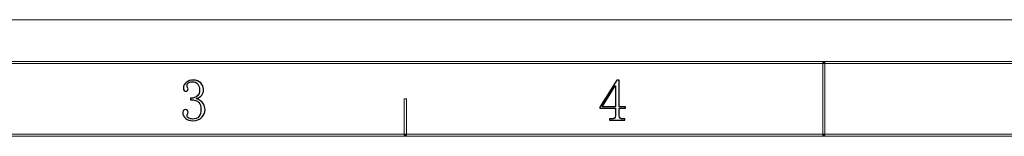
# Model space of a CAD drawing. Header units: millimetres. Extents: x -420 to 420, y -297 to 297.
# Tile 98 of 203: x -189 to 42, y 270 to 297. Entities that reach past the tile are written whole.
import ezdxf

# ---------------------------------------------------------------- set-up
doc = ezdxf.new("R2010")
doc.units = ezdxf.units.MM
doc.header["$MEASUREMENT"] = 0
doc.layers.add('layer 1', color=7, linetype='Continuous')

msp = doc.modelspace()

# ---------------------------------------------------------------- linework, layer by layer
at = {"layer": 'layer 1', "lineweight": 9}
msp.add_open_spline([(-420.4338, 296.9891), (-420.4338, 296.9891), (420.1294, 296.9891), (420.1294, 296.9891)], degree=3, dxfattribs=at)
msp.add_open_spline([(-420.4338, 296.9891), (-420.4338, 296.9891), (420.1294, 296.9891), (420.1294, 296.9891)], degree=3, dxfattribs=at)
msp.add_open_spline([(-420.4338, 296.9891), (-420.4338, 296.9891), (420.1294, 296.9891), (420.1294, 296.9891)], degree=3, dxfattribs=at)
msp.add_open_spline([(-420.4338, 296.9891), (-420.4338, 296.9891), (420.1294, 296.9891), (420.1294, 296.9891)], degree=3, dxfattribs=at)
msp.add_open_spline([(-420.4338, 296.9891), (-420.4338, 296.9891), (420.1294, 296.9891), (420.1294, 296.9891)], degree=3, dxfattribs=at)
msp.add_open_spline([(-420.4338, 296.9891), (-420.4338, 296.9891), (420.1294, 296.9891), (420.1294, 296.9891)], degree=3, dxfattribs=at)
msp.add_open_spline([(-420.4338, 296.9891), (-420.4338, 296.9891), (420.1294, 296.9891), (420.1294, 296.9891)], degree=3, dxfattribs=at)
msp.add_open_spline([(-420.4338, 296.9891), (-420.4338, 296.9891), (420.1294, 296.9891), (420.1294, 296.9891)], degree=3, dxfattribs=at)
msp.add_open_spline([(-420.4338, 296.9891), (-420.4338, 296.9891), (420.1294, 296.9891), (420.1294, 296.9891)], degree=3, dxfattribs=at)
msp.add_open_spline([(-420.4338, 296.9891), (-420.4338, 296.9891), (420.1294, 296.9891), (420.1294, 296.9891)], degree=3, dxfattribs=at)
msp.add_open_spline([(-420.4338, 296.9891), (-420.4338, 296.9891), (420.1294, 296.9891), (420.1294, 296.9891)], degree=3, dxfattribs=at)
msp.add_open_spline([(-420.4338, 296.9891), (-420.4338, 296.9891), (420.1294, 296.9891), (420.1294, 296.9891)], degree=3, dxfattribs=at)
msp.add_open_spline([(-420.4338, 296.9891), (-420.4338, 296.9891), (420.1294, 296.9891), (420.1294, 296.9891)], degree=3, dxfattribs=at)
msp.add_open_spline([(-420.4338, 296.9891), (-420.4338, 296.9891), (420.1294, 296.9891), (420.1294, 296.9891)], degree=3, dxfattribs=at)
msp.add_open_spline([(-420.4338, 296.9891), (-420.4338, 296.9891), (420.1294, 296.9891), (420.1294, 296.9891)], degree=3, dxfattribs=at)
msp.add_open_spline([(-420.4338, 296.9891), (-420.4338, 296.9891), (420.1294, 296.9891), (420.1294, 296.9891)], degree=3, dxfattribs=at)
msp.add_open_spline([(-420.4338, 296.9891), (-420.4338, 296.9891), (420.1294, 296.9891), (420.1294, 296.9891)], degree=3, dxfattribs=at)
msp.add_open_spline([(-420.4338, 296.9891), (-420.4338, 296.9891), (420.1294, 296.9891), (420.1294, 296.9891)], degree=3, dxfattribs=at)
msp.add_open_spline([(-420.4338, 296.9891), (-420.4338, 296.9891), (420.1294, 296.9891), (420.1294, 296.9891)], degree=3, dxfattribs=at)
msp.add_open_spline([(-420.4338, 296.9891), (-420.4338, 296.9891), (420.1294, 296.9891), (420.1294, 296.9891)], degree=3, dxfattribs=at)
msp.add_open_spline([(-420.4338, 296.9891), (-420.4338, 296.9891), (420.1294, 296.9891), (420.1294, 296.9891)], degree=3, dxfattribs=at)
for points in [[(-410.439, 286.7332), (-410.439, 286.7332), (-410.439, 287.2336), (-410.439, 287.2336), (-410.439, 287.2336), (-410.439, 287.2336), (410.1346, 287.2336), (410.1346, 287.2336), (410.1346, 287.2336), (410.1346, 287.2336), (410.1346, 286.7332), (410.1346, 286.7332), (410.1346, 286.7332), (410.1346, 286.7332), (-410.439, 286.7332), (-410.439, 286.7332)], [(0.0978, 269.9737), (0.0978, 269.9737), (-0.4021, 269.9737), (-0.4021, 269.9737), (-0.4021, 269.9737), (-0.4021, 269.9737), (-0.4021, 286.9833), (-0.4021, 286.9833), (-0.4021, 286.9833), (-0.4021, 286.9833), (0.0978, 286.9833), (0.0978, 286.9833), (0.0978, 286.9833), (0.0978, 286.9833), (0.0978, 269.9737), (0.0978, 269.9737)], [(-98.2261, 269.9737), (-98.2261, 269.9737), (-98.726, 269.9737), (-98.726, 269.9737), (-98.726, 269.9737), (-98.726, 269.9737), (-98.726, 278.4785), (-98.726, 278.4785), (-98.726, 278.4785), (-98.726, 278.4785), (-98.2261, 278.4785), (-98.2261, 278.4785), (-98.2261, 278.4785), (-98.2261, 278.4785), (-98.2261, 269.9737), (-98.2261, 269.9737)], [(-393.4478, 269.7236), (-393.4478, 269.7236), (-393.4478, 270.2239), (-393.4478, 270.2239), (-393.4478, 270.2239), (-393.4478, 270.2239), (393.1434, 270.2239), (393.1434, 270.2239), (393.1434, 270.2239), (393.1434, 270.2239), (393.1434, 269.7236), (393.1434, 269.7236), (393.1434, 269.7236), (393.1434, 269.7236), (-393.4478, 269.7236), (-393.4478, 269.7236)]]:
    msp.add_open_spline(points, degree=3, knots=[0, 0, 0, 0, 0.2, 0.2, 0.2, 0.2, 0.4, 0.4, 0.4, 0.4, 0.6, 0.6, 0.6, 0.6, 1, 1, 1, 1], dxfattribs=at)
at = {"layer": 'layer 1'}
for points, knots in [([(-145.5225, 275.9709), (-145.5225, 275.283), (-145.777, 274.6787), (-146.2836, 274.1528), (-146.2836, 274.1528), (-146.7881, 273.6271), (-147.4936, 273.3654), (-148.3982, 273.3654), (-148.3982, 273.3654), (-149.0484, 273.3654), (-149.6082, 273.546), (-150.0779, 273.9097), (-150.0779, 273.9097), (-150.5475, 274.271), (-150.7836, 274.6856), (-150.7836, 275.1581), (-150.7836, 275.1581), (-150.7836, 275.3735), (-150.7117, 275.5634), (-150.5661, 275.7278), (-150.5661, 275.7278), (-150.4226, 275.89), (-150.2768, 275.9709), (-150.1335, 275.9709), (-150.1335, 275.9709), (-149.916, 275.9709), (-149.761, 275.89), (-149.6706, 275.7278), (-149.6706, 275.7278), (-149.5805, 275.5634), (-149.5365, 275.4291), (-149.5365, 275.3201), (-149.5365, 275.3201), (-149.5365, 275.1395), (-149.5711, 274.9843), (-149.6453, 274.8592), (-149.6453, 274.8592), (-149.717, 274.7319), (-149.7539, 274.6137), (-149.7539, 274.5049), (-149.7539, 274.5049), (-149.7539, 274.2895), (-149.6175, 274.1065), (-149.3468, 273.9629), (-149.3468, 273.9629), (-149.0761, 273.817), (-148.7777, 273.7453), (-148.4515, 273.7453), (-148.4515, 273.7453), (-147.8014, 273.7453), (-147.3132, 273.9352), (-146.987, 274.315), (-146.987, 274.315), (-146.6631, 274.6948), (-146.4988, 275.283), (-146.4988, 276.0799), (-146.4988, 276.0799), (-146.4988, 276.7307), (-146.6723, 277.2564), (-147.0148, 277.6547), (-147.0148, 277.6547), (-147.3571, 278.0531), (-148.0002, 278.2523), (-148.9396, 278.2523), (-148.9396, 278.2523), (-148.9396, 278.2523), (-148.9396, 278.6321), (-148.9396, 278.6321), (-148.9396, 278.6321), (-148.2155, 278.6321), (-147.6834, 278.8035), (-147.3409, 279.1462), (-147.3409, 279.1462), (-146.9962, 279.4914), (-146.825, 279.9708), (-146.825, 280.5845), (-146.825, 280.5845), (-146.825, 281.0918), (-146.9616, 281.5342), (-147.2323, 281.9163), (-147.2323, 281.9163), (-147.503, 282.2961), (-147.9264, 282.486), (-148.5046, 282.486), (-148.5046, 282.486), (-148.7591, 282.486), (-149.0298, 282.4212), (-149.319, 282.2961), (-149.319, 282.2961), (-149.6082, 282.1687), (-149.7539, 281.9603), (-149.7539, 281.6708), (-149.7539, 281.6708), (-149.7539, 281.3812), (-149.717, 281.2007), (-149.6453, 281.1288), (-149.6453, 281.1288), (-149.5711, 281.0548), (-149.5365, 280.9643), (-149.5365, 280.8578), (-149.5365, 280.8578), (-149.5365, 280.6748), (-149.5711, 280.5313), (-149.6453, 280.4224), (-149.6453, 280.4224), (-149.717, 280.3135), (-149.8442, 280.2603), (-150.0247, 280.2603), (-150.0247, 280.2603), (-150.1681, 280.2603), (-150.3047, 280.3135), (-150.4319, 280.4224), (-150.4319, 280.4224), (-150.5569, 280.5313), (-150.6215, 280.7304), (-150.6215, 281.02), (-150.6215, 281.02), (-150.6215, 281.5619), (-150.3856, 282.0066), (-149.916, 282.3494), (-149.916, 282.3494), (-149.4463, 282.6922), (-148.9025, 282.8659), (-148.2895, 282.8659), (-148.2895, 282.8659), (-147.5654, 282.8659), (-146.987, 282.639), (-146.5543, 282.1873), (-146.5543, 282.1873), (-146.1194, 281.7333), (-145.9019, 281.2539), (-145.9019, 280.749), (-145.9019, 280.749), (-145.9019, 280.2047), (-146.0383, 279.7438), (-146.3091, 279.364), (-146.3091, 279.364), (-146.5798, 278.9842), (-147.0056, 278.7039), (-147.5838, 278.5233), (-147.5838, 278.5233), (-146.7881, 278.2338), (-146.2466, 277.854), (-145.9574, 277.3837), (-145.9574, 277.3837), (-145.6683, 276.9112), (-145.5225, 276.4411), (-145.5225, 275.9709)], [0, 0, 0, 0, 0.02631579, 0.02631579, 0.02631579, 0.02631579, 0.05263158, 0.05263158, 0.05263158, 0.05263158, 0.07894737, 0.07894737, 0.07894737, 0.07894737, 0.10526316, 0.10526316, 0.10526316, 0.10526316, 0.13157895, 0.13157895, 0.13157895, 0.13157895, 0.15789474, 0.15789474, 0.15789474, 0.15789474, 0.18421053, 0.18421053, 0.18421053, 0.18421053, 0.21052632, 0.21052632, 0.21052632, 0.21052632, 0.23684211, 0.23684211, 0.23684211, 0.23684211, 0.26315789, 0.26315789, 0.26315789, 0.26315789, 0.28947368, 0.28947368, 0.28947368, 0.28947368, 0.31578947, 0.31578947, 0.31578947, 0.31578947, 0.34210526, 0.34210526, 0.34210526, 0.34210526, 0.36842105, 0.36842105, 0.36842105, 0.36842105, 0.39473684, 0.39473684, 0.39473684, 0.39473684, 0.42105263, 0.42105263, 0.42105263, 0.42105263, 0.44736842, 0.44736842, 0.44736842, 0.44736842, 0.47368421, 0.47368421, 0.47368421, 0.47368421, 0.5, 0.5, 0.5, 0.5, 0.52631579, 0.52631579, 0.52631579, 0.52631579, 0.55263158, 0.55263158, 0.55263158, 0.55263158, 0.57894737, 0.57894737, 0.57894737, 0.57894737, 0.60526316, 0.60526316, 0.60526316, 0.60526316, 0.63157895, 0.63157895, 0.63157895, 0.63157895, 0.65789474, 0.65789474, 0.65789474, 0.65789474, 0.68421053, 0.68421053, 0.68421053, 0.68421053, 0.71052632, 0.71052632, 0.71052632, 0.71052632, 0.73684211, 0.73684211, 0.73684211, 0.73684211, 0.76315789, 0.76315789, 0.76315789, 0.76315789, 0.78947368, 0.78947368, 0.78947368, 0.78947368, 0.81578947, 0.81578947, 0.81578947, 0.81578947, 0.84210526, 0.84210526, 0.84210526, 0.84210526, 0.86842105, 0.86842105, 0.86842105, 0.86842105, 0.89473684, 0.89473684, 0.89473684, 0.89473684, 0.92105263, 0.92105263, 0.92105263, 0.92105263, 0.94736842, 0.94736842, 0.94736842, 0.94736842, 1, 1, 1, 1]), ([(-48.2355, 274.4887), (-48.2355, 274.2363), (-48.1637, 274.0557), (-48.018, 273.9468), (-48.018, 273.9468), (-47.8746, 273.8379), (-47.6756, 273.7847), (-47.4234, 273.7847), (-47.4234, 273.7847), (-47.4234, 273.7847), (-46.9352, 273.7847), (-46.9352, 273.7847), (-46.9352, 273.7847), (-46.9352, 273.7847), (-46.9352, 273.4581), (-46.9352, 273.4581), (-46.9352, 273.4581), (-46.9352, 273.4581), (-50.5143, 273.4581), (-50.5143, 273.4581), (-50.5143, 273.4581), (-50.5143, 273.4581), (-50.5143, 273.7847), (-50.5143, 273.7847), (-50.5143, 273.7847), (-50.5143, 273.7847), (-49.9174, 273.7847), (-49.9174, 273.7847), (-49.9174, 273.7847), (-49.6281, 273.7847), (-49.42, 273.8379), (-49.2928, 273.9468), (-49.2928, 273.9468), (-49.1678, 274.0557), (-49.103, 274.2363), (-49.103, 274.4887), (-49.103, 274.4887), (-49.103, 274.4887), (-49.103, 276.2814), (-49.103, 276.2814), (-49.103, 276.2814), (-49.103, 276.2814), (-52.7352, 276.2814), (-52.7352, 276.2814), (-52.7352, 276.2814), (-52.7352, 276.2814), (-52.7352, 276.5524), (-52.7352, 276.5524), (-52.7352, 276.5524), (-52.7352, 276.5524), (-48.7792, 282.8498), (-48.7792, 282.8498), (-48.7792, 282.8498), (-48.7792, 282.8498), (-48.2355, 282.8498), (-48.2355, 282.8498), (-48.2355, 282.8498), (-48.2355, 282.8498), (-48.2355, 276.6057), (-48.2355, 276.6057), (-48.2355, 276.6057), (-48.2355, 276.6057), (-46.7709, 276.6057), (-46.7709, 276.6057), (-46.7709, 276.6057), (-46.7709, 276.6057), (-46.7709, 276.2814), (-46.7709, 276.2814), (-46.7709, 276.2814), (-46.7709, 276.2814), (-48.2355, 276.2814), (-48.2355, 276.2814), (-48.2355, 276.2814), (-48.2355, 276.2814), (-48.2355, 274.4887), (-48.2355, 274.4887)], [0, 0, 0, 0, 0.05, 0.05, 0.05, 0.05, 0.1, 0.1, 0.1, 0.1, 0.15, 0.15, 0.15, 0.15, 0.2, 0.2, 0.2, 0.2, 0.25, 0.25, 0.25, 0.25, 0.3, 0.3, 0.3, 0.3, 0.35, 0.35, 0.35, 0.35, 0.4, 0.4, 0.4, 0.4, 0.45, 0.45, 0.45, 0.45, 0.5, 0.5, 0.5, 0.5, 0.55, 0.55, 0.55, 0.55, 0.6, 0.6, 0.6, 0.6, 0.65, 0.65, 0.65, 0.65, 0.7, 0.7, 0.7, 0.7, 0.75, 0.75, 0.75, 0.75, 0.8, 0.8, 0.8, 0.8, 0.85, 0.85, 0.85, 0.85, 0.9, 0.9, 0.9, 0.9, 1, 1, 1, 1]), ([(-49.1586, 281.4926), (-49.1586, 281.4926), (-52.2494, 276.6057), (-52.2494, 276.6057), (-52.2494, 276.6057), (-52.2494, 276.6057), (-49.103, 276.6057), (-49.103, 276.6057), (-49.103, 276.6057), (-49.103, 276.6057), (-49.103, 281.4926), (-49.103, 281.4926), (-49.103, 281.4926), (-49.103, 281.4926), (-49.1586, 281.4926), (-49.1586, 281.4926)], [0, 0, 0, 0, 0.2, 0.2, 0.2, 0.2, 0.4, 0.4, 0.4, 0.4, 0.6, 0.6, 0.6, 0.6, 1, 1, 1, 1])]:
    msp.add_open_spline(points, degree=3, knots=knots, dxfattribs=at)

doc.saveas('drawing.dxf')
